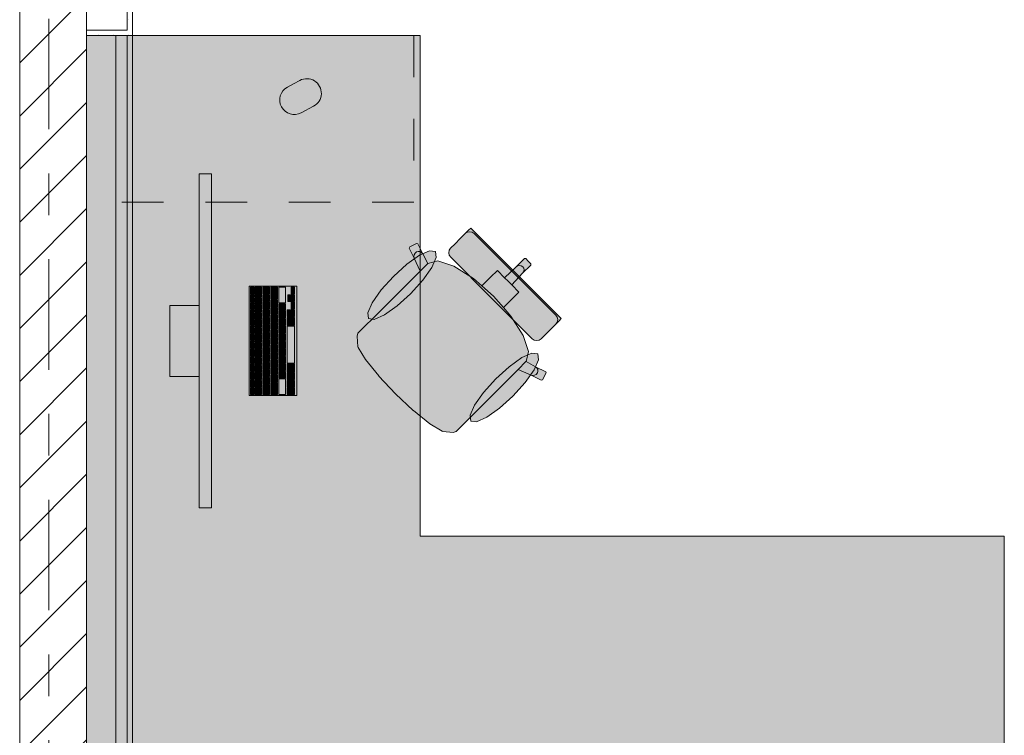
# Model space of a CAD drawing. Header units: metres. Extents: x -3.6 to 84.5, y -11 to 16.8.
# Tile 73 of 256: x 7.7 to 10, y 11 to 12.7. Entities that reach past the tile are written whole.
import ezdxf

# ---------------------------------------------------------------- set-up
doc = ezdxf.new("R2010")
doc.units = ezdxf.units.M
doc.header["$MEASUREMENT"] = 0
for name, pattern in [('Strichlinie doppelt', [0.546806, 0.264583, -0.105833, 0.070556, -0.105833]), ('Strichlinie eng', [0.115, 0.075, -0.04]), ('Wipeout_Contour', [1, 0, -1])]:
    doc.linetypes.add(name, pattern=pattern)
for name, color, linetype in [('451 - Universal.Achsen Raster', 7, 'Continuous'), ('605 - Struktur.Wand Innen', 7, 'Continuous'), ('701 - Einrichtung.Möbel', 7, 'Continuous'), ('Neubau_606 - Struktur.Wand Innen Ausbau', 7, 'Continuous'), ('Neubau_653 - Abdeckung.TB Verkofferung', 7, 'Continuous')]:
    doc.layers.add(name, color=color, linetype=linetype)
pattern_1 = [(45, (0, 0), (-0.01767767, 0.01767767), [0, -0.025])]

msp = doc.modelspace()

# ---------------------------------------------------------------- hatches: boundary and pattern name
at = {"layer": '701 - Einrichtung.Möbel', "linetype": 'Continuous', "lineweight": 0, "true_color": 0x3a3a3a}
for points in [[(7.82, 10.69), (10.02, 10.69), (10.02, 11.49), (8.62, 11.49), (8.62, 12.69), (7.82, 12.69)], [(8.3166, 12.5741), (8.3016, 12.5661, 0.994302), (8.3345, 12.5043), (8.3645, 12.5203, 1), (8.3316, 12.5821)], [(8.1199, 11.5578), (8.1199, 12.3578), (8.0899, 12.3578), (8.0899, 11.5578)], [(8.693, 12.1582), (8.7906, 12.0606), (8.8498, 12.1197), (8.7413, 12.2282), (8.736, 12.2229), (8.7336, 12.2205), (8.7281, 12.215), (8.7256, 12.2125), (8.7185, 12.2054), (8.7011, 12.188), (8.6953, 12.1822), (8.6929, 12.1798), (8.6896, 12.1749), (8.6885, 12.169), (8.6897, 12.1632)], [(8.507, 12.0123), (8.4875, 11.9928), (8.4708, 11.9761), (8.4685, 11.9691), (8.4708, 11.9439), (8.4714, 11.9424), (8.4892, 11.913), (8.5207, 11.8739), (8.5212, 11.8733), (8.5609, 11.8309), (8.8791, 12.1491), (8.8729, 12.1553), (8.8697, 12.1552), (8.8498, 12.1353), (8.822, 12.1093), (8.8049, 12.1265), (8.7887, 12.1104), (8.7679, 12.0895), (8.7474, 12.1074), (8.7006, 12.137), (8.6623, 12.1497), (8.6384, 12.1436), (8.6261, 12.1663), (8.614, 12.1907), (8.6111, 12.1916), (8.5949, 12.1831), (8.5939, 12.1801), (8.6059, 12.1558), (8.6197, 12.1251)], [(8.5556, 12.1122), (8.5264, 12.0799), (8.5048, 12.0494), (8.4941, 12.0252), (8.4959, 12.0112), (8.5099, 12.0094), (8.5341, 12.0201), (8.5646, 12.0417), (8.5969, 12.0709), (8.6261, 12.1032), (8.6477, 12.1338), (8.6584, 12.1579), (8.6566, 12.1719), (8.6426, 12.1737), (8.6185, 12.163), (8.5879, 12.1414)], [(8.7423, 11.7769), (8.8551, 11.8897), (8.8858, 11.8759), (8.9101, 11.8639), (8.9131, 11.8649), (8.9216, 11.881), (8.9207, 11.884), (8.8963, 11.896), (8.8736, 11.9084), (8.8797, 11.9323), (8.867, 11.9706), (8.8374, 12.0174), (8.8195, 12.0378), (8.8404, 12.0587), (8.8565, 12.0749), (8.8394, 12.092), (8.8653, 12.1198), (8.8852, 12.1397), (8.8853, 12.1429), (8.8791, 12.1491), (8.5609, 11.8309), (8.6033, 11.7911), (8.6039, 11.7907), (8.643, 11.7592), (8.6724, 11.7414), (8.674, 11.7408), (8.6991, 11.7384), (8.7061, 11.7407), (8.7228, 11.7575)], [(8.8882, 11.963), (8.8932, 11.9596), (8.899, 11.9585), (8.9049, 11.9596), (8.9098, 11.9629), (8.9123, 11.9653), (8.918, 11.9711), (8.9354, 11.9885), (8.9426, 11.9956), (8.945, 11.9981), (8.9505, 12.0036), (8.9529, 12.006), (8.9582, 12.0113), (8.8498, 12.1197), (8.7906, 12.0606)], [(8.3239, 11.8268), (8.3239, 12.0888), (8.2099, 12.0888), (8.2099, 11.8268)], [(8.2209, 12.0783), (8.2209, 12.0866), (8.2207, 12.0868), (8.2131, 12.0868), (8.2129, 12.0866), (8.2129, 12.07), (8.2131, 12.0698), (8.2207, 12.0698), (8.2209, 12.07)], [(8.2399, 12.0748), (8.2399, 12.0861), (8.2397, 12.0863), (8.2241, 12.0863), (8.2239, 12.0861), (8.2239, 12.0635), (8.2241, 12.0633), (8.2397, 12.0633), (8.2399, 12.0635)], [(8.2589, 12.0783), (8.2589, 12.0861), (8.2587, 12.0863), (8.2431, 12.0863), (8.2429, 12.0861), (8.2429, 12.0705), (8.2431, 12.0703), (8.2587, 12.0703), (8.2589, 12.0705)], [(8.2779, 12.0721), (8.2779, 12.0861), (8.2777, 12.0863), (8.2621, 12.0863), (8.2619, 12.0861), (8.2619, 12.058), (8.2621, 12.0578), (8.2777, 12.0578), (8.2779, 12.058)], [(8.2969, 12.0676), (8.2969, 12.0861), (8.2967, 12.0863), (8.2811, 12.0863), (8.2809, 12.0861), (8.2809, 12.049), (8.2811, 12.0488), (8.2967, 12.0488), (8.2969, 12.049)], [(8.3189, 12.0783), (8.3189, 12.0861), (8.3187, 12.0863), (8.3111, 12.0863), (8.3109, 12.0861), (8.3109, 12.0705), (8.3111, 12.0703), (8.3187, 12.0703), (8.3189, 12.0705)], [(8.2209, 12.0598), (8.2209, 12.0681), (8.2207, 12.0683), (8.2131, 12.0683), (8.2129, 12.0681), (8.2129, 12.0515), (8.2131, 12.0513), (8.2207, 12.0513), (8.2209, 12.0515)], [(8.2399, 12.0533), (8.2399, 12.0611), (8.2397, 12.0613), (8.2241, 12.0613), (8.2239, 12.0611), (8.2239, 12.0455), (8.2241, 12.0453), (8.2397, 12.0453), (8.2399, 12.0455)], [(8.2589, 12.0603), (8.2589, 12.0681), (8.2587, 12.0683), (8.2431, 12.0683), (8.2429, 12.0681), (8.2429, 12.0525), (8.2431, 12.0523), (8.2587, 12.0523), (8.2589, 12.0525)], [(8.3109, 12.0603), (8.3109, 12.0681), (8.3107, 12.0683), (8.3031, 12.0683), (8.3029, 12.0681), (8.3029, 12.0525), (8.3031, 12.0523), (8.3107, 12.0523), (8.3109, 12.0525)], [(8.3189, 12.0603), (8.3189, 12.0681), (8.3187, 12.0683), (8.3111, 12.0683), (8.3109, 12.0681), (8.3109, 12.0525), (8.3111, 12.0523), (8.3187, 12.0523), (8.3189, 12.0525)], [(8.0899, 12.0428), (8.0199, 12.0428), (8.0199, 11.8728), (8.0899, 11.8728)], [(8.2209, 12.0413), (8.2209, 12.0496), (8.2207, 12.0498), (8.2131, 12.0498), (8.2129, 12.0496), (8.2129, 12.033), (8.2131, 12.0328), (8.2207, 12.0328), (8.2209, 12.033)], [(8.2399, 12.0353), (8.2399, 12.0431), (8.2397, 12.0433), (8.2241, 12.0433), (8.2239, 12.0431), (8.2239, 12.0275), (8.2241, 12.0273), (8.2397, 12.0273), (8.2399, 12.0275)], [(8.2589, 12.0423), (8.2589, 12.0501), (8.2587, 12.0503), (8.2431, 12.0503), (8.2429, 12.0501), (8.2429, 12.0345), (8.2431, 12.0343), (8.2587, 12.0343), (8.2589, 12.0345)], [(8.2779, 12.0478), (8.2779, 12.0556), (8.2777, 12.0558), (8.2621, 12.0558), (8.2619, 12.0556), (8.2619, 12.04), (8.2621, 12.0398), (8.2777, 12.0398), (8.2779, 12.04)], [(8.2779, 12.0298), (8.2779, 12.0376), (8.2777, 12.0378), (8.2621, 12.0378), (8.2619, 12.0376), (8.2619, 12.022), (8.2621, 12.0218), (8.2777, 12.0218), (8.2779, 12.022)], [(8.2969, 12.0388), (8.2969, 12.0466), (8.2967, 12.0468), (8.2811, 12.0468), (8.2809, 12.0466), (8.2809, 12.031), (8.2811, 12.0308), (8.2967, 12.0308), (8.2969, 12.031)], [(8.3189, 12.0423), (8.3189, 12.0501), (8.3187, 12.0503), (8.3111, 12.0503), (8.3109, 12.0501), (8.3109, 12.0345), (8.3111, 12.0343), (8.3187, 12.0343), (8.3189, 12.0345)], [(8.2209, 12.0228), (8.2209, 12.0311), (8.2207, 12.0313), (8.2131, 12.0313), (8.2129, 12.0311), (8.2129, 12.0145), (8.2131, 12.0143), (8.2207, 12.0143), (8.2209, 12.0145)], [(8.2209, 12.0043), (8.2209, 12.0126), (8.2207, 12.0128), (8.2131, 12.0128), (8.2129, 12.0126), (8.2129, 11.996), (8.2131, 11.9958), (8.2207, 11.9958), (8.2209, 11.996)], [(8.2399, 12.0173), (8.2399, 12.0251), (8.2397, 12.0253), (8.2241, 12.0253), (8.2239, 12.0251), (8.2239, 12.0095), (8.2241, 12.0093), (8.2397, 12.0093), (8.2399, 12.0095)], [(8.2589, 12.0243), (8.2589, 12.0321), (8.2587, 12.0323), (8.2431, 12.0323), (8.2429, 12.0321), (8.2429, 12.0165), (8.2431, 12.0163), (8.2587, 12.0163), (8.2589, 12.0165)], [(8.2589, 12.0063), (8.2589, 12.0141), (8.2587, 12.0143), (8.2431, 12.0143), (8.2429, 12.0141), (8.2429, 11.9985), (8.2431, 11.9983), (8.2587, 11.9983), (8.2589, 11.9985)], [(8.2779, 12.0118), (8.2779, 12.0196), (8.2777, 12.0198), (8.2621, 12.0198), (8.2619, 12.0196), (8.2619, 12.004), (8.2621, 12.0038), (8.2777, 12.0038), (8.2779, 12.004)], [(8.2969, 12.0208), (8.2969, 12.0286), (8.2967, 12.0288), (8.2811, 12.0288), (8.2809, 12.0286), (8.2809, 12.013), (8.2811, 12.0128), (8.2967, 12.0128), (8.2969, 12.013)], [(8.3189, 12.0243), (8.3189, 12.0321), (8.3187, 12.0323), (8.3011, 12.0323), (8.3009, 12.0321), (8.3009, 12.0165), (8.3011, 12.0163), (8.3187, 12.0163), (8.3189, 12.0165)], [(8.3189, 12.0046), (8.3189, 12.0141), (8.3187, 12.0143), (8.3011, 12.0143), (8.3009, 12.0141), (8.3009, 11.995), (8.3011, 11.9948), (8.3187, 11.9948), (8.3189, 11.995)], [(8.2209, 11.9858), (8.2209, 11.9941), (8.2207, 11.9943), (8.2131, 11.9943), (8.2129, 11.9941), (8.2129, 11.9775), (8.2131, 11.9773), (8.2207, 11.9773), (8.2209, 11.9775)], [(8.2399, 11.9993), (8.2399, 12.0071), (8.2397, 12.0073), (8.2241, 12.0073), (8.2239, 12.0071), (8.2239, 11.9915), (8.2241, 11.9913), (8.2397, 11.9913), (8.2399, 11.9915)], [(8.2399, 11.9813), (8.2399, 11.9891), (8.2397, 11.9893), (8.2241, 11.9893), (8.2239, 11.9891), (8.2239, 11.9735), (8.2241, 11.9733), (8.2397, 11.9733), (8.2399, 11.9735)], [(8.2589, 11.9883), (8.2589, 11.9961), (8.2587, 11.9963), (8.2431, 11.9963), (8.2429, 11.9961), (8.2429, 11.9805), (8.2431, 11.9803), (8.2587, 11.9803), (8.2589, 11.9805)], [(8.2779, 11.9938), (8.2779, 12.0016), (8.2777, 12.0018), (8.2621, 12.0018), (8.2619, 12.0016), (8.2619, 11.986), (8.2621, 11.9858), (8.2777, 11.9858), (8.2779, 11.986)], [(8.2969, 12.0028), (8.2969, 12.0106), (8.2967, 12.0108), (8.2811, 12.0108), (8.2809, 12.0106), (8.2809, 11.995), (8.2811, 11.9948), (8.2967, 11.9948), (8.2969, 11.995)], [(8.2969, 11.9848), (8.2969, 11.9926), (8.2967, 11.9928), (8.2811, 11.9928), (8.2809, 11.9926), (8.2809, 11.977), (8.2811, 11.9768), (8.2967, 11.9768), (8.2969, 11.977)], [(8.3189, 11.9488), (8.3189, 11.9926), (8.3187, 11.9928), (8.3011, 11.9928), (8.3009, 11.9926), (8.3009, 11.905), (8.3011, 11.9048), (8.3187, 11.9048), (8.3189, 11.905)], [(8.2209, 11.9673), (8.2209, 11.9756), (8.2207, 11.9758), (8.2131, 11.9758), (8.2129, 11.9756), (8.2129, 11.959), (8.2131, 11.9588), (8.2207, 11.9588), (8.2209, 11.959)], [(8.2399, 11.9633), (8.2399, 11.9711), (8.2397, 11.9713), (8.2241, 11.9713), (8.2239, 11.9711), (8.2239, 11.9555), (8.2241, 11.9553), (8.2397, 11.9553), (8.2399, 11.9555)], [(8.2589, 11.9703), (8.2589, 11.9781), (8.2587, 11.9783), (8.2431, 11.9783), (8.2429, 11.9781), (8.2429, 11.9625), (8.2431, 11.9623), (8.2587, 11.9623), (8.2589, 11.9625)], [(8.2779, 11.9758), (8.2779, 11.9836), (8.2777, 11.9838), (8.2621, 11.9838), (8.2619, 11.9836), (8.2619, 11.968), (8.2621, 11.9678), (8.2777, 11.9678), (8.2779, 11.968)], [(8.2779, 11.9578), (8.2779, 11.9656), (8.2777, 11.9658), (8.2621, 11.9658), (8.2619, 11.9656), (8.2619, 11.95), (8.2621, 11.9498), (8.2777, 11.9498), (8.2779, 11.95)], [(8.2969, 11.9668), (8.2969, 11.9746), (8.2967, 11.9748), (8.2811, 11.9748), (8.2809, 11.9746), (8.2809, 11.959), (8.2811, 11.9588), (8.2967, 11.9588), (8.2969, 11.959)], [(8.2209, 11.9488), (8.2209, 11.9571), (8.2207, 11.9573), (8.2131, 11.9573), (8.2129, 11.9571), (8.2129, 11.9405), (8.2131, 11.9403), (8.2207, 11.9403), (8.2209, 11.9405)], [(8.2399, 11.9453), (8.2399, 11.9531), (8.2397, 11.9533), (8.2241, 11.9533), (8.2239, 11.9531), (8.2239, 11.9375), (8.2241, 11.9373), (8.2397, 11.9373), (8.2399, 11.9375)], [(8.2589, 11.9523), (8.2589, 11.9601), (8.2587, 11.9603), (8.2431, 11.9603), (8.2429, 11.9601), (8.2429, 11.9445), (8.2431, 11.9443), (8.2587, 11.9443), (8.2589, 11.9445)], [(8.2589, 11.9343), (8.2589, 11.9421), (8.2587, 11.9423), (8.2431, 11.9423), (8.2429, 11.9421), (8.2429, 11.9265), (8.2431, 11.9263), (8.2587, 11.9263), (8.2589, 11.9265)], [(8.2779, 11.9398), (8.2779, 11.9476), (8.2777, 11.9478), (8.2621, 11.9478), (8.2619, 11.9476), (8.2619, 11.932), (8.2621, 11.9318), (8.2777, 11.9318), (8.2779, 11.932)], [(8.2969, 11.9488), (8.2969, 11.9566), (8.2967, 11.9568), (8.2811, 11.9568), (8.2809, 11.9566), (8.2809, 11.941), (8.2811, 11.9408), (8.2967, 11.9408), (8.2969, 11.941)], [(8.2209, 11.9303), (8.2209, 11.9386), (8.2207, 11.9388), (8.2131, 11.9388), (8.2129, 11.9386), (8.2129, 11.922), (8.2131, 11.9218), (8.2207, 11.9218), (8.2209, 11.922)], [(8.2209, 11.9118), (8.2209, 11.9201), (8.2207, 11.9203), (8.2131, 11.9203), (8.2129, 11.9201), (8.2129, 11.9035), (8.2131, 11.9033), (8.2207, 11.9033), (8.2209, 11.9035)], [(8.2399, 11.9273), (8.2399, 11.9351), (8.2397, 11.9353), (8.2241, 11.9353), (8.2239, 11.9351), (8.2239, 11.9195), (8.2241, 11.9193), (8.2397, 11.9193), (8.2399, 11.9195)], [(8.2589, 11.9163), (8.2589, 11.9241), (8.2587, 11.9243), (8.2431, 11.9243), (8.2429, 11.9241), (8.2429, 11.9085), (8.2431, 11.9083), (8.2587, 11.9083), (8.2589, 11.9085)], [(8.2779, 11.9218), (8.2779, 11.9296), (8.2777, 11.9298), (8.2621, 11.9298), (8.2619, 11.9296), (8.2619, 11.914), (8.2621, 11.9138), (8.2777, 11.9138), (8.2779, 11.914)], [(8.2969, 11.9308), (8.2969, 11.9386), (8.2967, 11.9388), (8.2811, 11.9388), (8.2809, 11.9386), (8.2809, 11.923), (8.2811, 11.9228), (8.2967, 11.9228), (8.2969, 11.923)], [(8.2969, 11.9128), (8.2969, 11.9206), (8.2967, 11.9208), (8.2811, 11.9208), (8.2809, 11.9206), (8.2809, 11.905), (8.2811, 11.9048), (8.2967, 11.9048), (8.2969, 11.905)], [(8.8423, 11.8256), (8.8714, 11.8579), (8.893, 11.8885), (8.9038, 11.9126), (8.902, 11.9266), (8.8879, 11.9284), (8.8638, 11.9177), (8.8333, 11.8961), (8.8009, 11.8669), (8.7718, 11.8346), (8.7502, 11.804), (8.7394, 11.7799), (8.7412, 11.7659), (8.7553, 11.7641), (8.7794, 11.7748), (8.8099, 11.7964)], [(8.2209, 11.8933), (8.2209, 11.9016), (8.2207, 11.9018), (8.2131, 11.9018), (8.2129, 11.9016), (8.2129, 11.885), (8.2131, 11.8848), (8.2207, 11.8848), (8.2209, 11.885)], [(8.2399, 11.9093), (8.2399, 11.9171), (8.2397, 11.9173), (8.2241, 11.9173), (8.2239, 11.9171), (8.2239, 11.9015), (8.2241, 11.9013), (8.2397, 11.9013), (8.2399, 11.9015)], [(8.2399, 11.8913), (8.2399, 11.8991), (8.2397, 11.8993), (8.2241, 11.8993), (8.2239, 11.8991), (8.2239, 11.8835), (8.2241, 11.8833), (8.2397, 11.8833), (8.2399, 11.8835)], [(8.2589, 11.8983), (8.2589, 11.9061), (8.2587, 11.9063), (8.2431, 11.9063), (8.2429, 11.9061), (8.2429, 11.8905), (8.2431, 11.8903), (8.2587, 11.8903), (8.2589, 11.8905)], [(8.2779, 11.9038), (8.2779, 11.9116), (8.2777, 11.9118), (8.2621, 11.9118), (8.2619, 11.9116), (8.2619, 11.896), (8.2621, 11.8958), (8.2777, 11.8958), (8.2779, 11.896)], [(8.2969, 11.8948), (8.2969, 11.9026), (8.2967, 11.9028), (8.2811, 11.9028), (8.2809, 11.9026), (8.2809, 11.887), (8.2811, 11.8868), (8.2967, 11.8868), (8.2969, 11.887)], [(8.3189, 11.8931), (8.3189, 11.9026), (8.3187, 11.9028), (8.3011, 11.9028), (8.3009, 11.9026), (8.3009, 11.8835), (8.3011, 11.8833), (8.3187, 11.8833), (8.3189, 11.8835)], [(8.2209, 11.8748), (8.2209, 11.8831), (8.2207, 11.8833), (8.2131, 11.8833), (8.2129, 11.8831), (8.2129, 11.8665), (8.2131, 11.8663), (8.2207, 11.8663), (8.2209, 11.8665)], [(8.2399, 11.8733), (8.2399, 11.8811), (8.2397, 11.8813), (8.2241, 11.8813), (8.2239, 11.8811), (8.2239, 11.8655), (8.2241, 11.8653), (8.2397, 11.8653), (8.2399, 11.8655)], [(8.2589, 11.8803), (8.2589, 11.8881), (8.2587, 11.8883), (8.2431, 11.8883), (8.2429, 11.8881), (8.2429, 11.8725), (8.2431, 11.8723), (8.2587, 11.8723), (8.2589, 11.8725)], [(8.2779, 11.8858), (8.2779, 11.8936), (8.2777, 11.8938), (8.2621, 11.8938), (8.2619, 11.8936), (8.2619, 11.878), (8.2621, 11.8778), (8.2777, 11.8778), (8.2779, 11.878)], [(8.2779, 11.8678), (8.2779, 11.8756), (8.2777, 11.8758), (8.2621, 11.8758), (8.2619, 11.8756), (8.2619, 11.86), (8.2621, 11.8598), (8.2777, 11.8598), (8.2779, 11.86)], [(8.2969, 11.8768), (8.2969, 11.8846), (8.2967, 11.8848), (8.2811, 11.8848), (8.2809, 11.8846), (8.2809, 11.869), (8.2811, 11.8688), (8.2967, 11.8688), (8.2969, 11.869)], [(8.3189, 11.8733), (8.3189, 11.8811), (8.3187, 11.8813), (8.3011, 11.8813), (8.3009, 11.8811), (8.3009, 11.8655), (8.3011, 11.8653), (8.3187, 11.8653), (8.3189, 11.8655)], [(8.2209, 11.8563), (8.2209, 11.8646), (8.2207, 11.8648), (8.2131, 11.8648), (8.2129, 11.8646), (8.2129, 11.848), (8.2131, 11.8478), (8.2207, 11.8478), (8.2209, 11.848)], [(8.2399, 11.8553), (8.2399, 11.8631), (8.2397, 11.8633), (8.2241, 11.8633), (8.2239, 11.8631), (8.2239, 11.8475), (8.2241, 11.8473), (8.2397, 11.8473), (8.2399, 11.8475)], [(8.2589, 11.8623), (8.2589, 11.8701), (8.2587, 11.8703), (8.2431, 11.8703), (8.2429, 11.8701), (8.2429, 11.8545), (8.2431, 11.8543), (8.2587, 11.8543), (8.2589, 11.8545)], [(8.2589, 11.8408), (8.2589, 11.8521), (8.2587, 11.8523), (8.2431, 11.8523), (8.2429, 11.8521), (8.2429, 11.8295), (8.2431, 11.8293), (8.2587, 11.8293), (8.2589, 11.8295)], [(8.2779, 11.8436), (8.2779, 11.8576), (8.2777, 11.8578), (8.2621, 11.8578), (8.2619, 11.8576), (8.2619, 11.8295), (8.2621, 11.8293), (8.2777, 11.8293), (8.2779, 11.8295)], [(8.2969, 11.8481), (8.2969, 11.8666), (8.2967, 11.8668), (8.2811, 11.8668), (8.2809, 11.8666), (8.2809, 11.8295), (8.2811, 11.8293), (8.2967, 11.8293), (8.2969, 11.8295)], [(8.3189, 11.8553), (8.3189, 11.8631), (8.3187, 11.8633), (8.3011, 11.8633), (8.3009, 11.8631), (8.3009, 11.8475), (8.3011, 11.8473), (8.3187, 11.8473), (8.3189, 11.8475)], [(8.2209, 11.8378), (8.2209, 11.8461), (8.2207, 11.8463), (8.2131, 11.8463), (8.2129, 11.8461), (8.2129, 11.8295), (8.2131, 11.8293), (8.2207, 11.8293), (8.2209, 11.8295)], [(8.2399, 11.8373), (8.2399, 11.8451), (8.2397, 11.8453), (8.2241, 11.8453), (8.2239, 11.8451), (8.2239, 11.8295), (8.2241, 11.8293), (8.2397, 11.8293), (8.2399, 11.8295)], [(8.3189, 11.8373), (8.3189, 11.8451), (8.3187, 11.8453), (8.3011, 11.8453), (8.3009, 11.8451), (8.3009, 11.8295), (8.3011, 11.8293), (8.3187, 11.8293), (8.3189, 11.8295)]]:
    msp.add_hatch(color=250, dxfattribs=at).paths.add_polyline_path(points)
at = {"layer": 'Neubau_606 - Struktur.Wand Innen Ausbau', "linetype": 'Continuous', "lineweight": 0, "true_color": 0x000000}
h = msp.add_hatch(dxfattribs=at)
h.set_pattern_fill('Gips_0001', color=18, style=0, pattern_type=2)
h.set_pattern_definition(pattern_1)
h.paths.add_polyline_path([(7.93, 13.445), (7.9175, 13.445), (7.9175, 12.7025), (7.93, 12.7025)])
h = msp.add_hatch(dxfattribs=at)
h.set_pattern_fill('Gips_0001', color=18, style=0, pattern_type=2)
h.set_pattern_definition(pattern_1)
h.paths.add_polyline_path([(7.9175, 12.69), (7.93, 12.69), (7.9175, 12.7025)])
h = msp.add_hatch(dxfattribs=at)
h.set_pattern_fill('Gips_0001', color=18, style=0, pattern_type=2)
h.set_pattern_definition(pattern_1)
h.paths.add_polyline_path([(7.93, 12.7025), (7.9175, 12.7025), (7.93, 12.69)])
at = {"layer": 'Neubau_653 - Abdeckung.TB Verkofferung', "linetype": 'Continuous', "lineweight": 0, "true_color": 0x000000}
h = msp.add_hatch(dxfattribs=at)
h.set_pattern_fill('Gips_0001', color=18, style=0, pattern_type=2)
h.set_pattern_definition(pattern_1)
h.paths.add_polyline_path([(7.93, 8.6495), (7.93, 12.69), (7.9175, 12.69), (7.9175, 8.6495)])

# ---------------------------------------------------------------- linework, layer by layer
at = {"layer": '701 - Einrichtung.Möbel', "color": 7, "linetype": 'Strichlinie eng', "lineweight": 5, "true_color": 0xebebeb}
for p, q in [((8.605, 12.69), (8.605, 12.29)), ((8.605, 12.29), (7.82, 12.29))]:
    msp.add_line(p, q, dxfattribs=at)
at = {"layer": '701 - Einrichtung.Möbel', "color": 7, "linetype": 'Continuous', "lineweight": 5, "true_color": 0xebebeb}
for p, q in [((8.736, 12.2229), (8.7413, 12.2282)), ((8.7413, 12.2282), (8.8498, 12.1197)), ((8.7011, 12.188), (8.7185, 12.2054)), ((8.7185, 12.2054), (8.7256, 12.2125)), ((8.7256, 12.2125), (8.7281, 12.215)), ((8.7281, 12.215), (8.7336, 12.2205)), ((8.7331, 12.2183), (8.7281, 12.215)), ((8.7389, 12.2194), (8.7331, 12.2183)), ((8.7336, 12.2205), (8.736, 12.2229)), ((8.7447, 12.2182), (8.7389, 12.2194)), ((8.7497, 12.2149), (8.7447, 12.2182)), ((8.8473, 12.1173), (8.7497, 12.2149)), ((8.5939, 12.1801), (8.5949, 12.1831)), ((8.6059, 12.1558), (8.5939, 12.1801)), ((8.5949, 12.1831), (8.6111, 12.1916)), ((8.6111, 12.1916), (8.614, 12.1907)), ((8.614, 12.1907), (8.6261, 12.1663)), ((8.6896, 12.1749), (8.6929, 12.1798)), ((8.6929, 12.1798), (8.6953, 12.1822)), ((8.6953, 12.1822), (8.7011, 12.188)), ((8.6048, 12.16), (8.6054, 12.1643)), ((8.6059, 12.1558), (8.6048, 12.16)), ((8.6054, 12.1643), (8.6076, 12.1681)), ((8.6197, 12.1251), (8.6059, 12.1558)), ((8.6076, 12.1681), (8.6111, 12.1709)), ((8.6111, 12.1709), (8.6153, 12.1722)), ((8.6153, 12.1722), (8.6197, 12.1718)), ((8.6197, 12.1718), (8.6234, 12.1697)), ((8.6234, 12.1697), (8.6261, 12.1663)), ((8.6261, 12.1663), (8.6384, 12.1436)), ((8.6885, 12.169), (8.6896, 12.1749)), ((8.6897, 12.1632), (8.6885, 12.169)), ((8.693, 12.1582), (8.6897, 12.1632)), ((8.7906, 12.0606), (8.693, 12.1582)), ((8.8498, 12.1353), (8.8697, 12.1552)), ((8.8697, 12.1552), (8.8729, 12.1553)), ((8.8729, 12.1553), (8.8791, 12.1491)), ((8.6382, 12.1435), (8.6197, 12.1251)), ((8.6382, 12.1435), (8.6384, 12.1436)), ((8.6384, 12.1436), (8.6623, 12.1497)), ((8.6623, 12.1497), (8.7006, 12.137)), ((8.7006, 12.137), (8.7474, 12.1074)), ((8.822, 12.1093), (8.8498, 12.1353)), ((8.8498, 12.1353), (8.8535, 12.1378)), ((8.8535, 12.1378), (8.8578, 12.1388)), ((8.8578, 12.1388), (8.8621, 12.138)), ((8.8621, 12.138), (8.8657, 12.1356)), ((8.8653, 12.1198), (8.8852, 12.1397)), ((8.868, 12.1321), (8.8657, 12.1356)), ((8.8688, 12.1278), (8.868, 12.1321)), ((8.8853, 12.1429), (8.8791, 12.1491)), ((8.8852, 12.1397), (8.8853, 12.1429)), ((8.507, 12.0123), (8.6197, 12.1251)), ((8.7474, 12.1074), (8.7679, 12.0895)), ((8.7679, 12.0895), (8.7887, 12.1104)), ((8.7887, 12.1104), (8.8049, 12.1265)), ((8.8049, 12.1265), (8.822, 12.1093)), ((8.822, 12.1093), (8.8307, 12.1007)), ((8.8394, 12.092), (8.8653, 12.1198)), ((8.8473, 12.1173), (8.9449, 12.0197)), ((8.9582, 12.0113), (8.8498, 12.1197)), ((8.8653, 12.1198), (8.8678, 12.1235)), ((8.8678, 12.1235), (8.8688, 12.1278)), ((8.7679, 12.0895), (8.7954, 12.0654)), ((8.8394, 12.092), (8.8307, 12.1007)), ((8.8565, 12.0749), (8.8394, 12.092)), ((8.7906, 12.0606), (8.8882, 11.963)), ((8.8195, 12.0378), (8.7954, 12.0654)), ((8.8404, 12.0587), (8.8565, 12.0749)), ((8.8195, 12.0378), (8.8404, 12.0587)), ((8.8374, 12.0174), (8.8195, 12.0378)), ((8.867, 11.9706), (8.8374, 12.0174)), ((8.9449, 12.0197), (8.9483, 12.0147)), ((8.9483, 12.0147), (8.9495, 12.0089)), ((8.4708, 11.9761), (8.4875, 11.9928)), ((8.4875, 11.9928), (8.507, 12.0123)), ((8.9354, 11.9885), (8.9426, 11.9956)), ((8.9426, 11.9956), (8.945, 11.9981)), ((8.945, 11.9981), (8.9505, 12.0036)), ((8.9483, 12.003), (8.945, 11.9981)), ((8.9495, 12.0089), (8.9483, 12.003)), ((8.9505, 12.0036), (8.9529, 12.006)), ((8.9529, 12.006), (8.9582, 12.0113)), ((8.4685, 11.9691), (8.4708, 11.9761)), ((8.4708, 11.9439), (8.4685, 11.9691)), ((8.8797, 11.9323), (8.867, 11.9706)), ((8.9098, 11.9629), (8.9123, 11.9653)), ((8.9123, 11.9653), (8.918, 11.9711)), ((8.918, 11.9711), (8.9354, 11.9885)), ((8.4714, 11.9424), (8.4708, 11.9439)), ((8.4892, 11.913), (8.4714, 11.9424)), ((8.8882, 11.963), (8.8932, 11.9596)), ((8.8932, 11.9596), (8.899, 11.9585)), ((8.899, 11.9585), (8.9049, 11.9596)), ((8.9049, 11.9596), (8.9098, 11.9629)), ((8.8736, 11.9084), (8.8797, 11.9323)), ((8.5207, 11.8739), (8.4892, 11.913)), ((8.8735, 11.9082), (8.8551, 11.8897)), ((8.8735, 11.9082), (8.8736, 11.9084)), ((8.8963, 11.896), (8.8736, 11.9084)), ((8.8997, 11.8934), (8.8963, 11.896)), ((8.9207, 11.884), (8.8963, 11.896)), ((8.5212, 11.8733), (8.5207, 11.8739)), ((8.5609, 11.8309), (8.5212, 11.8733)), ((8.7423, 11.7769), (8.8551, 11.8897)), ((8.8551, 11.8897), (8.8858, 11.8759)), ((8.8858, 11.8759), (8.89, 11.8748)), ((8.8858, 11.8759), (8.9101, 11.8639)), ((8.89, 11.8748), (8.8943, 11.8754)), ((8.8943, 11.8754), (8.8982, 11.8776)), ((8.8982, 11.8776), (8.9009, 11.8811)), ((8.9018, 11.8897), (8.8997, 11.8934)), ((8.9009, 11.8811), (8.9022, 11.8853)), ((8.9022, 11.8853), (8.9018, 11.8897)), ((8.9131, 11.8649), (8.9216, 11.881)), ((8.9216, 11.881), (8.9207, 11.884)), ((8.9101, 11.8639), (8.9131, 11.8649)), ((8.5609, 11.8309), (8.6033, 11.7911)), ((8.6033, 11.7911), (8.6039, 11.7907)), ((8.6039, 11.7907), (8.643, 11.7592)), ((8.7228, 11.7575), (8.7423, 11.7769)), ((8.643, 11.7592), (8.6724, 11.7414)), ((8.7061, 11.7407), (8.7228, 11.7575)), ((8.6724, 11.7414), (8.674, 11.7408)), ((8.674, 11.7408), (8.6991, 11.7384)), ((8.6991, 11.7384), (8.7061, 11.7407))]:
    msp.add_line(p, q, dxfattribs=at)
at = {"layer": '701 - Einrichtung.Möbel', "color": 7, "linetype": 'Continuous', "lineweight": 5, "true_color": 0xebebeb, "flags": 128}
for points in [[(7.82, 10.69), (7.82, 12.69), (8.62, 12.69), (8.62, 11.49), (10.02, 11.49), (10.02, 10.69)], [(8.1199, 11.5578), (8.1199, 12.3578), (8.0899, 12.3578), (8.0899, 11.5578)], [(8.5556, 12.1122), (8.5879, 12.1414), (8.6185, 12.163), (8.6426, 12.1737), (8.6566, 12.1719), (8.6584, 12.1579), (8.6477, 12.1338), (8.6261, 12.1032), (8.5969, 12.0709), (8.5646, 12.0417), (8.5341, 12.0201), (8.5099, 12.0094), (8.4959, 12.0112), (8.4941, 12.0252), (8.5048, 12.0494), (8.5264, 12.0799)], [(8.3239, 11.8268), (8.3239, 12.0888), (8.2099, 12.0888), (8.2099, 11.8268)], [(8.2209, 12.0783), (8.2209, 12.0866), (8.2207, 12.0868), (8.2131, 12.0868), (8.2129, 12.0866), (8.2129, 12.07), (8.2131, 12.0698), (8.2207, 12.0698), (8.2209, 12.07)], [(8.2399, 12.0748), (8.2399, 12.0861), (8.2397, 12.0863), (8.2241, 12.0863), (8.2239, 12.0861), (8.2239, 12.0635), (8.2241, 12.0633), (8.2397, 12.0633), (8.2399, 12.0635)], [(8.2589, 12.0783), (8.2589, 12.0861), (8.2587, 12.0863), (8.2431, 12.0863), (8.2429, 12.0861), (8.2429, 12.0705), (8.2431, 12.0703), (8.2587, 12.0703), (8.2589, 12.0705)], [(8.2779, 12.0721), (8.2779, 12.0861), (8.2777, 12.0863), (8.2621, 12.0863), (8.2619, 12.0861), (8.2619, 12.058), (8.2621, 12.0578), (8.2777, 12.0578), (8.2779, 12.058)], [(8.2969, 12.0676), (8.2969, 12.0861), (8.2967, 12.0863), (8.2811, 12.0863), (8.2809, 12.0861), (8.2809, 12.049), (8.2811, 12.0488), (8.2967, 12.0488), (8.2969, 12.049)], [(8.3189, 12.0783), (8.3189, 12.0861), (8.3187, 12.0863), (8.3111, 12.0863), (8.3109, 12.0861), (8.3109, 12.0705), (8.3111, 12.0703), (8.3187, 12.0703), (8.3189, 12.0705)], [(8.2209, 12.0598), (8.2209, 12.0681), (8.2207, 12.0683), (8.2131, 12.0683), (8.2129, 12.0681), (8.2129, 12.0515), (8.2131, 12.0513), (8.2207, 12.0513), (8.2209, 12.0515)], [(8.2399, 12.0533), (8.2399, 12.0611), (8.2397, 12.0613), (8.2241, 12.0613), (8.2239, 12.0611), (8.2239, 12.0455), (8.2241, 12.0453), (8.2397, 12.0453), (8.2399, 12.0455)], [(8.2589, 12.0603), (8.2589, 12.0681), (8.2587, 12.0683), (8.2431, 12.0683), (8.2429, 12.0681), (8.2429, 12.0525), (8.2431, 12.0523), (8.2587, 12.0523), (8.2589, 12.0525)], [(8.3109, 12.0603), (8.3109, 12.0681), (8.3107, 12.0683), (8.3031, 12.0683), (8.3029, 12.0681), (8.3029, 12.0525), (8.3031, 12.0523), (8.3107, 12.0523), (8.3109, 12.0525)], [(8.3189, 12.0603), (8.3189, 12.0681), (8.3187, 12.0683), (8.3111, 12.0683), (8.3109, 12.0681), (8.3109, 12.0525), (8.3111, 12.0523), (8.3187, 12.0523), (8.3189, 12.0525)], [(8.0899, 12.0428), (8.0199, 12.0428), (8.0199, 11.8728), (8.0899, 11.8728)], [(8.2209, 12.0413), (8.2209, 12.0496), (8.2207, 12.0498), (8.2131, 12.0498), (8.2129, 12.0496), (8.2129, 12.033), (8.2131, 12.0328), (8.2207, 12.0328), (8.2209, 12.033)], [(8.2399, 12.0353), (8.2399, 12.0431), (8.2397, 12.0433), (8.2241, 12.0433), (8.2239, 12.0431), (8.2239, 12.0275), (8.2241, 12.0273), (8.2397, 12.0273), (8.2399, 12.0275)], [(8.2589, 12.0423), (8.2589, 12.0501), (8.2587, 12.0503), (8.2431, 12.0503), (8.2429, 12.0501), (8.2429, 12.0345), (8.2431, 12.0343), (8.2587, 12.0343), (8.2589, 12.0345)], [(8.2779, 12.0478), (8.2779, 12.0556), (8.2777, 12.0558), (8.2621, 12.0558), (8.2619, 12.0556), (8.2619, 12.04), (8.2621, 12.0398), (8.2777, 12.0398), (8.2779, 12.04)], [(8.2779, 12.0298), (8.2779, 12.0376), (8.2777, 12.0378), (8.2621, 12.0378), (8.2619, 12.0376), (8.2619, 12.022), (8.2621, 12.0218), (8.2777, 12.0218), (8.2779, 12.022)], [(8.2969, 12.0388), (8.2969, 12.0466), (8.2967, 12.0468), (8.2811, 12.0468), (8.2809, 12.0466), (8.2809, 12.031), (8.2811, 12.0308), (8.2967, 12.0308), (8.2969, 12.031)], [(8.3189, 12.0423), (8.3189, 12.0501), (8.3187, 12.0503), (8.3111, 12.0503), (8.3109, 12.0501), (8.3109, 12.0345), (8.3111, 12.0343), (8.3187, 12.0343), (8.3189, 12.0345)], [(8.2209, 12.0228), (8.2209, 12.0311), (8.2207, 12.0313), (8.2131, 12.0313), (8.2129, 12.0311), (8.2129, 12.0145), (8.2131, 12.0143), (8.2207, 12.0143), (8.2209, 12.0145)], [(8.2209, 12.0043), (8.2209, 12.0126), (8.2207, 12.0128), (8.2131, 12.0128), (8.2129, 12.0126), (8.2129, 11.996), (8.2131, 11.9958), (8.2207, 11.9958), (8.2209, 11.996)], [(8.2399, 12.0173), (8.2399, 12.0251), (8.2397, 12.0253), (8.2241, 12.0253), (8.2239, 12.0251), (8.2239, 12.0095), (8.2241, 12.0093), (8.2397, 12.0093), (8.2399, 12.0095)], [(8.2589, 12.0243), (8.2589, 12.0321), (8.2587, 12.0323), (8.2431, 12.0323), (8.2429, 12.0321), (8.2429, 12.0165), (8.2431, 12.0163), (8.2587, 12.0163), (8.2589, 12.0165)], [(8.2589, 12.0063), (8.2589, 12.0141), (8.2587, 12.0143), (8.2431, 12.0143), (8.2429, 12.0141), (8.2429, 11.9985), (8.2431, 11.9983), (8.2587, 11.9983), (8.2589, 11.9985)], [(8.2779, 12.0118), (8.2779, 12.0196), (8.2777, 12.0198), (8.2621, 12.0198), (8.2619, 12.0196), (8.2619, 12.004), (8.2621, 12.0038), (8.2777, 12.0038), (8.2779, 12.004)], [(8.2969, 12.0208), (8.2969, 12.0286), (8.2967, 12.0288), (8.2811, 12.0288), (8.2809, 12.0286), (8.2809, 12.013), (8.2811, 12.0128), (8.2967, 12.0128), (8.2969, 12.013)], [(8.3189, 12.0243), (8.3189, 12.0321), (8.3187, 12.0323), (8.3011, 12.0323), (8.3009, 12.0321), (8.3009, 12.0165), (8.3011, 12.0163), (8.3187, 12.0163), (8.3189, 12.0165)], [(8.3189, 12.0046), (8.3189, 12.0141), (8.3187, 12.0143), (8.3011, 12.0143), (8.3009, 12.0141), (8.3009, 11.995), (8.3011, 11.9948), (8.3187, 11.9948), (8.3189, 11.995)], [(8.2209, 11.9858), (8.2209, 11.9941), (8.2207, 11.9943), (8.2131, 11.9943), (8.2129, 11.9941), (8.2129, 11.9775), (8.2131, 11.9773), (8.2207, 11.9773), (8.2209, 11.9775)], [(8.2399, 11.9993), (8.2399, 12.0071), (8.2397, 12.0073), (8.2241, 12.0073), (8.2239, 12.0071), (8.2239, 11.9915), (8.2241, 11.9913), (8.2397, 11.9913), (8.2399, 11.9915)], [(8.2399, 11.9813), (8.2399, 11.9891), (8.2397, 11.9893), (8.2241, 11.9893), (8.2239, 11.9891), (8.2239, 11.9735), (8.2241, 11.9733), (8.2397, 11.9733), (8.2399, 11.9735)], [(8.2589, 11.9883), (8.2589, 11.9961), (8.2587, 11.9963), (8.2431, 11.9963), (8.2429, 11.9961), (8.2429, 11.9805), (8.2431, 11.9803), (8.2587, 11.9803), (8.2589, 11.9805)], [(8.2779, 11.9938), (8.2779, 12.0016), (8.2777, 12.0018), (8.2621, 12.0018), (8.2619, 12.0016), (8.2619, 11.986), (8.2621, 11.9858), (8.2777, 11.9858), (8.2779, 11.986)], [(8.2969, 12.0028), (8.2969, 12.0106), (8.2967, 12.0108), (8.2811, 12.0108), (8.2809, 12.0106), (8.2809, 11.995), (8.2811, 11.9948), (8.2967, 11.9948), (8.2969, 11.995)], [(8.2969, 11.9848), (8.2969, 11.9926), (8.2967, 11.9928), (8.2811, 11.9928), (8.2809, 11.9926), (8.2809, 11.977), (8.2811, 11.9768), (8.2967, 11.9768), (8.2969, 11.977)], [(8.3189, 11.9488), (8.3189, 11.9926), (8.3187, 11.9928), (8.3011, 11.9928), (8.3009, 11.9926), (8.3009, 11.905), (8.3011, 11.9048), (8.3187, 11.9048), (8.3189, 11.905)], [(8.2209, 11.9673), (8.2209, 11.9756), (8.2207, 11.9758), (8.2131, 11.9758), (8.2129, 11.9756), (8.2129, 11.959), (8.2131, 11.9588), (8.2207, 11.9588), (8.2209, 11.959)], [(8.2399, 11.9633), (8.2399, 11.9711), (8.2397, 11.9713), (8.2241, 11.9713), (8.2239, 11.9711), (8.2239, 11.9555), (8.2241, 11.9553), (8.2397, 11.9553), (8.2399, 11.9555)], [(8.2589, 11.9703), (8.2589, 11.9781), (8.2587, 11.9783), (8.2431, 11.9783), (8.2429, 11.9781), (8.2429, 11.9625), (8.2431, 11.9623), (8.2587, 11.9623), (8.2589, 11.9625)], [(8.2779, 11.9758), (8.2779, 11.9836), (8.2777, 11.9838), (8.2621, 11.9838), (8.2619, 11.9836), (8.2619, 11.968), (8.2621, 11.9678), (8.2777, 11.9678), (8.2779, 11.968)], [(8.2779, 11.9578), (8.2779, 11.9656), (8.2777, 11.9658), (8.2621, 11.9658), (8.2619, 11.9656), (8.2619, 11.95), (8.2621, 11.9498), (8.2777, 11.9498), (8.2779, 11.95)], [(8.2969, 11.9668), (8.2969, 11.9746), (8.2967, 11.9748), (8.2811, 11.9748), (8.2809, 11.9746), (8.2809, 11.959), (8.2811, 11.9588), (8.2967, 11.9588), (8.2969, 11.959)], [(8.2209, 11.9488), (8.2209, 11.9571), (8.2207, 11.9573), (8.2131, 11.9573), (8.2129, 11.9571), (8.2129, 11.9405), (8.2131, 11.9403), (8.2207, 11.9403), (8.2209, 11.9405)], [(8.2399, 11.9453), (8.2399, 11.9531), (8.2397, 11.9533), (8.2241, 11.9533), (8.2239, 11.9531), (8.2239, 11.9375), (8.2241, 11.9373), (8.2397, 11.9373), (8.2399, 11.9375)], [(8.2589, 11.9523), (8.2589, 11.9601), (8.2587, 11.9603), (8.2431, 11.9603), (8.2429, 11.9601), (8.2429, 11.9445), (8.2431, 11.9443), (8.2587, 11.9443), (8.2589, 11.9445)], [(8.2589, 11.9343), (8.2589, 11.9421), (8.2587, 11.9423), (8.2431, 11.9423), (8.2429, 11.9421), (8.2429, 11.9265), (8.2431, 11.9263), (8.2587, 11.9263), (8.2589, 11.9265)], [(8.2779, 11.9398), (8.2779, 11.9476), (8.2777, 11.9478), (8.2621, 11.9478), (8.2619, 11.9476), (8.2619, 11.932), (8.2621, 11.9318), (8.2777, 11.9318), (8.2779, 11.932)], [(8.2969, 11.9488), (8.2969, 11.9566), (8.2967, 11.9568), (8.2811, 11.9568), (8.2809, 11.9566), (8.2809, 11.941), (8.2811, 11.9408), (8.2967, 11.9408), (8.2969, 11.941)], [(8.2209, 11.9303), (8.2209, 11.9386), (8.2207, 11.9388), (8.2131, 11.9388), (8.2129, 11.9386), (8.2129, 11.922), (8.2131, 11.9218), (8.2207, 11.9218), (8.2209, 11.922)], [(8.2209, 11.9118), (8.2209, 11.9201), (8.2207, 11.9203), (8.2131, 11.9203), (8.2129, 11.9201), (8.2129, 11.9035), (8.2131, 11.9033), (8.2207, 11.9033), (8.2209, 11.9035)], [(8.2399, 11.9273), (8.2399, 11.9351), (8.2397, 11.9353), (8.2241, 11.9353), (8.2239, 11.9351), (8.2239, 11.9195), (8.2241, 11.9193), (8.2397, 11.9193), (8.2399, 11.9195)], [(8.2589, 11.9163), (8.2589, 11.9241), (8.2587, 11.9243), (8.2431, 11.9243), (8.2429, 11.9241), (8.2429, 11.9085), (8.2431, 11.9083), (8.2587, 11.9083), (8.2589, 11.9085)], [(8.2779, 11.9218), (8.2779, 11.9296), (8.2777, 11.9298), (8.2621, 11.9298), (8.2619, 11.9296), (8.2619, 11.914), (8.2621, 11.9138), (8.2777, 11.9138), (8.2779, 11.914)], [(8.2969, 11.9308), (8.2969, 11.9386), (8.2967, 11.9388), (8.2811, 11.9388), (8.2809, 11.9386), (8.2809, 11.923), (8.2811, 11.9228), (8.2967, 11.9228), (8.2969, 11.923)], [(8.2969, 11.9128), (8.2969, 11.9206), (8.2967, 11.9208), (8.2811, 11.9208), (8.2809, 11.9206), (8.2809, 11.905), (8.2811, 11.9048), (8.2967, 11.9048), (8.2969, 11.905)], [(8.8423, 11.8256), (8.8714, 11.8579), (8.893, 11.8885), (8.9038, 11.9126), (8.902, 11.9266), (8.8879, 11.9284), (8.8638, 11.9177), (8.8333, 11.8961), (8.8009, 11.8669), (8.7718, 11.8346), (8.7502, 11.804), (8.7394, 11.7799), (8.7412, 11.7659), (8.7553, 11.7641), (8.7794, 11.7748), (8.8099, 11.7964)], [(8.2209, 11.8933), (8.2209, 11.9016), (8.2207, 11.9018), (8.2131, 11.9018), (8.2129, 11.9016), (8.2129, 11.885), (8.2131, 11.8848), (8.2207, 11.8848), (8.2209, 11.885)], [(8.2399, 11.9093), (8.2399, 11.9171), (8.2397, 11.9173), (8.2241, 11.9173), (8.2239, 11.9171), (8.2239, 11.9015), (8.2241, 11.9013), (8.2397, 11.9013), (8.2399, 11.9015)], [(8.2399, 11.8913), (8.2399, 11.8991), (8.2397, 11.8993), (8.2241, 11.8993), (8.2239, 11.8991), (8.2239, 11.8835), (8.2241, 11.8833), (8.2397, 11.8833), (8.2399, 11.8835)], [(8.2589, 11.8983), (8.2589, 11.9061), (8.2587, 11.9063), (8.2431, 11.9063), (8.2429, 11.9061), (8.2429, 11.8905), (8.2431, 11.8903), (8.2587, 11.8903), (8.2589, 11.8905)], [(8.2779, 11.9038), (8.2779, 11.9116), (8.2777, 11.9118), (8.2621, 11.9118), (8.2619, 11.9116), (8.2619, 11.896), (8.2621, 11.8958), (8.2777, 11.8958), (8.2779, 11.896)], [(8.2969, 11.8948), (8.2969, 11.9026), (8.2967, 11.9028), (8.2811, 11.9028), (8.2809, 11.9026), (8.2809, 11.887), (8.2811, 11.8868), (8.2967, 11.8868), (8.2969, 11.887)], [(8.3189, 11.8931), (8.3189, 11.9026), (8.3187, 11.9028), (8.3011, 11.9028), (8.3009, 11.9026), (8.3009, 11.8835), (8.3011, 11.8833), (8.3187, 11.8833), (8.3189, 11.8835)], [(8.2209, 11.8748), (8.2209, 11.8831), (8.2207, 11.8833), (8.2131, 11.8833), (8.2129, 11.8831), (8.2129, 11.8665), (8.2131, 11.8663), (8.2207, 11.8663), (8.2209, 11.8665)], [(8.2399, 11.8733), (8.2399, 11.8811), (8.2397, 11.8813), (8.2241, 11.8813), (8.2239, 11.8811), (8.2239, 11.8655), (8.2241, 11.8653), (8.2397, 11.8653), (8.2399, 11.8655)], [(8.2589, 11.8803), (8.2589, 11.8881), (8.2587, 11.8883), (8.2431, 11.8883), (8.2429, 11.8881), (8.2429, 11.8725), (8.2431, 11.8723), (8.2587, 11.8723), (8.2589, 11.8725)], [(8.2779, 11.8858), (8.2779, 11.8936), (8.2777, 11.8938), (8.2621, 11.8938), (8.2619, 11.8936), (8.2619, 11.878), (8.2621, 11.8778), (8.2777, 11.8778), (8.2779, 11.878)], [(8.2779, 11.8678), (8.2779, 11.8756), (8.2777, 11.8758), (8.2621, 11.8758), (8.2619, 11.8756), (8.2619, 11.86), (8.2621, 11.8598), (8.2777, 11.8598), (8.2779, 11.86)], [(8.2969, 11.8768), (8.2969, 11.8846), (8.2967, 11.8848), (8.2811, 11.8848), (8.2809, 11.8846), (8.2809, 11.869), (8.2811, 11.8688), (8.2967, 11.8688), (8.2969, 11.869)], [(8.3189, 11.8733), (8.3189, 11.8811), (8.3187, 11.8813), (8.3011, 11.8813), (8.3009, 11.8811), (8.3009, 11.8655), (8.3011, 11.8653), (8.3187, 11.8653), (8.3189, 11.8655)], [(8.2209, 11.8563), (8.2209, 11.8646), (8.2207, 11.8648), (8.2131, 11.8648), (8.2129, 11.8646), (8.2129, 11.848), (8.2131, 11.8478), (8.2207, 11.8478), (8.2209, 11.848)], [(8.2399, 11.8553), (8.2399, 11.8631), (8.2397, 11.8633), (8.2241, 11.8633), (8.2239, 11.8631), (8.2239, 11.8475), (8.2241, 11.8473), (8.2397, 11.8473), (8.2399, 11.8475)], [(8.2589, 11.8623), (8.2589, 11.8701), (8.2587, 11.8703), (8.2431, 11.8703), (8.2429, 11.8701), (8.2429, 11.8545), (8.2431, 11.8543), (8.2587, 11.8543), (8.2589, 11.8545)], [(8.2589, 11.8408), (8.2589, 11.8521), (8.2587, 11.8523), (8.2431, 11.8523), (8.2429, 11.8521), (8.2429, 11.8295), (8.2431, 11.8293), (8.2587, 11.8293), (8.2589, 11.8295)], [(8.2779, 11.8436), (8.2779, 11.8576), (8.2777, 11.8578), (8.2621, 11.8578), (8.2619, 11.8576), (8.2619, 11.8295), (8.2621, 11.8293), (8.2777, 11.8293), (8.2779, 11.8295)], [(8.2969, 11.8481), (8.2969, 11.8666), (8.2967, 11.8668), (8.2811, 11.8668), (8.2809, 11.8666), (8.2809, 11.8295), (8.2811, 11.8293), (8.2967, 11.8293), (8.2969, 11.8295)], [(8.3189, 11.8553), (8.3189, 11.8631), (8.3187, 11.8633), (8.3011, 11.8633), (8.3009, 11.8631), (8.3009, 11.8475), (8.3011, 11.8473), (8.3187, 11.8473), (8.3189, 11.8475)], [(8.2209, 11.8378), (8.2209, 11.8461), (8.2207, 11.8463), (8.2131, 11.8463), (8.2129, 11.8461), (8.2129, 11.8295), (8.2131, 11.8293), (8.2207, 11.8293), (8.2209, 11.8295)], [(8.2399, 11.8373), (8.2399, 11.8451), (8.2397, 11.8453), (8.2241, 11.8453), (8.2239, 11.8451), (8.2239, 11.8295), (8.2241, 11.8293), (8.2397, 11.8293), (8.2399, 11.8295)], [(8.3189, 11.8373), (8.3189, 11.8451), (8.3187, 11.8453), (8.3011, 11.8453), (8.3009, 11.8451), (8.3009, 11.8295), (8.3011, 11.8293), (8.3187, 11.8293), (8.3189, 11.8295)]]:
    msp.add_lwpolyline(points, close=True, dxfattribs=at)
msp.add_lwpolyline([(8.3166, 12.5741), (8.3016, 12.5661, 0.994302), (8.3345, 12.5043), (8.3645, 12.5203, 1), (8.3316, 12.5821)], format="xyb", close=True, dxfattribs=at)
at = {"layer": 'Neubau_606 - Struktur.Wand Innen Ausbau', "color": 1, "linetype": 'Continuous', "lineweight": 5}
for p, q in [((7.9175, 12.7025), (7.9175, 12.7525)), ((7.8675, 12.7025), (7.9175, 12.7025)), ((7.8675, 12.7025), (7.9175, 12.7025))]:
    msp.add_line(p, q, dxfattribs=at)
at = {"layer": 'Neubau_606 - Struktur.Wand Innen Ausbau', "color": 1, "linetype": 'Continuous', "lineweight": 5, "flags": 128}
for points in [[(7.93, 12.69), (7.93, 13.445)], [(7.93, 12.69), (7.9175, 12.69)]]:
    msp.add_lwpolyline(points, dxfattribs=at)
at = {"layer": 'Neubau_653 - Abdeckung.TB Verkofferung', "color": 1, "linetype": 'Continuous', "lineweight": 5}
for p, q in [((7.8905, 12.69), (7.8905, 8.6495)), ((7.9175, 12.69), (7.9175, 8.6495)), ((7.93, 12.69), (7.93, 8.6495))]:
    msp.add_line(p, q, dxfattribs=at)
at = {"layer": 'Neubau_653 - Abdeckung.TB Verkofferung', "color": 1, "linetype": 'Continuous', "lineweight": 9}
msp.add_line((7.93, 8.6495), (7.93, 12.69), dxfattribs=at)
at = {"layer": 'Neubau_653 - Abdeckung.TB Verkofferung', "color": 1, "linetype": 'Continuous', "lineweight": 5, "flags": 128}
msp.add_lwpolyline([(7.93, 12.69), (7.9175, 12.69), (7.8905, 12.69)], dxfattribs=at)

# ---------------------------------------------------------------- next in the draw order: wipeouts: each hides what was drawn before it
at = {"color": 254, "linetype": 'Wipeout_Contour', "lineweight": 0, "ltscale": 53.275121}
msp.add_wipeout([(7.82, 13), (7.66, 13), (7.66, 8.6), (7.82, 8.6)], dxfattribs=at).dxf.layer = '605 - Struktur.Wand Innen'

# ---------------------------------------------------------------- next in the draw order: hatches: boundary and pattern name
at = {"layer": '605 - Struktur.Wand Innen', "linetype": 'Continuous', "lineweight": 0, "true_color": 0x000000}
h = msp.add_hatch(dxfattribs=at)
h.set_pattern_fill('MW_Ziegel_0001', color=18, style=0, pattern_type=2)
h.set_pattern_definition([(45, (0, 0), (-0.0636396, 0.0636396), [])])
h.paths.add_polyline_path([(7.82, 13), (7.66, 13), (7.66, 8.6), (7.82, 8.6)])
at = {"layer": 'Neubau_606 - Struktur.Wand Innen Ausbau', "linetype": 'Continuous', "lineweight": 0, "true_color": 0x000000}
h = msp.add_hatch(dxfattribs=at)
h.set_pattern_fill('Gips_0001', color=18, style=0, pattern_type=2)
h.set_pattern_definition(pattern_1)
h.paths.add_polyline_path([(7.9175, 12.7025), (7.82, 12.7025), (7.82, 12.69), (7.9175, 12.69)])

# ---------------------------------------------------------------- next in the draw order: linework, layer by layer
at = {"layer": '451 - Universal.Achsen Raster', "color": 160, "linetype": 'Strichlinie doppelt', "lineweight": 9, "true_color": 0x3232ff}
msp.add_line((7.73, -10.585), (7.73, 16.355), dxfattribs=at)
at = {"layer": '605 - Struktur.Wand Innen', "color": 7, "linetype": 'Continuous', "lineweight": 18, "flags": 128}
for points in [[(7.66, 13), (7.66, 8.6)], [(7.82, 8.6), (7.82, 13)]]:
    msp.add_lwpolyline(points, dxfattribs=at)
at = {"layer": 'Neubau_606 - Struktur.Wand Innen Ausbau', "color": 1, "linetype": 'Continuous', "lineweight": 5}
msp.add_line((7.82, 12.7025), (7.8675, 12.7025), dxfattribs=at)
at = {"layer": 'Neubau_606 - Struktur.Wand Innen Ausbau', "color": 1, "linetype": 'Continuous', "lineweight": 5, "flags": 128}
for points in [[(7.82, 12.7025), (7.82, 12.7525)], [(7.82, 12.69), (7.82, 12.7025)], [(7.82, 12.69), (7.9175, 12.69)]]:
    msp.add_lwpolyline(points, dxfattribs=at)
at = {"layer": 'Neubau_653 - Abdeckung.TB Verkofferung', "color": 1, "linetype": 'Continuous', "lineweight": 9}
for p in [(7.82, 8.6495), (7.93, 12.69)]:
    msp.add_line(p, (7.82, 12.69), dxfattribs=at)

doc.saveas('drawing.dxf')
